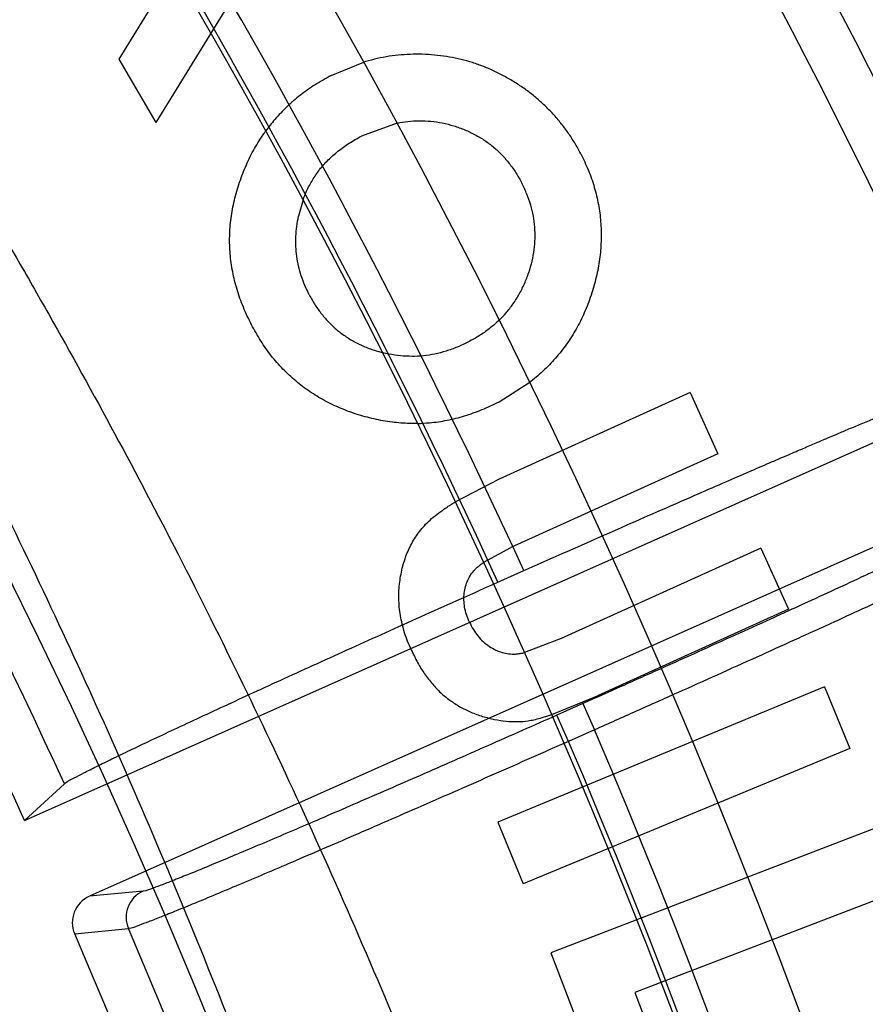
# Model space of a CAD drawing. Header units: millimetres. Extents: x 0 to 297, y 0 to 210.
# Tile 58 of 256: x 145.2856 to 145.3474, y 91.2505 to 91.3225. Entities that reach past the tile are written whole.
import ezdxf

# ---------------------------------------------------------------- set-up
doc = ezdxf.new("R2010")
doc.units = ezdxf.units.MM
doc.header["$LTSCALE"] = 16.335
doc.layers.get('0').update_dxf_attribs({"linetype": 'CONTINUOUS'})
doc.layers.add('01_GLOBAL', color=7, linetype='CONTINUOUS')
doc.layers.add('INTFCLR_144815', color=7, linetype='CONTINUOUS')

msp = doc.modelspace()

# ---------------------------------------------------------------- linework, layer by layer
at = {"color": 7, "linetype": 'Continuous'}
msp.add_circle((145.8748034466, 92.1344639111), 2.66, dxfattribs=at)
at = {"color": 9, "linetype": 'Continuous'}
msp.add_arc((145.8748034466, 92.1344639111), 2.6259090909, 182.9674534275, 267.0325465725, dxfattribs=at)
at = {"layer": '01_GLOBAL', "color": 7, "linetype": 'Continuous'}
msp.add_circle((145.8748034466, 92.1344639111), 2.695, dxfattribs=at)
at = {"layer": 'INTFCLR_144815', "color": 6, "linetype": 'Continuous'}
for p, q in [((145.2993350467, 91.33009409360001), (145.2928631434, 91.31957595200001)), ((145.3023632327, 91.3260063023), (145.2955692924, 91.314958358)), ((145.2928631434, 91.31957595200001), (145.2955692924, 91.314958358)), ((145.3083968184, 91.3183832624), (145.3107666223, 91.3193598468)), ((145.3132012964, 91.31489841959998), (145.3105991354, 91.3139526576)), ((145.3063333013, 91.3093042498), (145.3059971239, 91.3081040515)), ((145.2859667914, 91.2639267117), (145.3586046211, 91.2962671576)), ((145.3206601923, 91.2945369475), (145.3229137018, 91.295963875)), ((145.3346274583, 91.295201), (145.3206759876, 91.2888745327)), ((145.3346274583, 91.295201), (145.3366531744, 91.2907340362)), ((145.3366531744, 91.2907340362), (145.3215070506, 91.28386737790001)), ((145.3595164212, 91.2890106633), (145.29071477, 91.2583781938)), ((145.3206759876, 91.2888745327), (145.3174654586, 91.28722042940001)), ((145.3195339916, 91.28280008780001), (145.3215070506, 91.28386737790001)), ((145.3397852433, 91.28382582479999), (145.325200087, 91.27721367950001)), ((145.3397852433, 91.28382582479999), (145.3418109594, 91.279358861)), ((145.3205770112, 91.2813424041), (145.3224745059, 91.2821872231)), ((145.3418109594, 91.279358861), (145.3278594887, 91.2730323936)), ((145.325200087, 91.27721367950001), (145.322526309, 91.27620109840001)), ((145.3444359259, 91.2736923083), (145.3205584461, 91.2637974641)), ((145.3444359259, 91.2736923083), (145.3463058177, 91.2691837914)), ((145.3245160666, 91.27166881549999), (145.3278594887, 91.2730323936)), ((145.3463058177, 91.2691837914), (145.3224283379, 91.25928894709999)), ((145.2888859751, 91.26659890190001), (145.285966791, 91.2639267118)), ((145.3205584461, 91.2637974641), (145.3224283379, 91.25928894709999)), ((145.3485455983, 91.2634996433), (145.3244291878, 91.2542436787)), ((145.3503116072, 91.25890802), (145.3305741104, 91.2513343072)), ((145.3244291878, 91.2542436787), (145.3287611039, 91.242961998)), ((145.3305738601, 91.25133495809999), (145.3331397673, 91.2446449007))]:
    msp.add_line(p, q, dxfattribs=at)
at = {"layer": 'INTFCLR_144815', "color": 9, "linetype": 'Continuous'}
for p, q in [((145.3267743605, 91.2724661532), (145.3248767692, 91.2716212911)), ((145.3267743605, 91.2724661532), (145.3276283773, 91.2705479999)), ((145.3257307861, 91.26970313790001), (145.3248767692, 91.2716212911)), ((145.3276283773, 91.2705479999), (145.3257307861, 91.26970313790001)), ((145.2946450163, 91.2587569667), (145.29071477, 91.2583781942)), ((145.2896389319, 91.2556295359), (145.2935710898, 91.2560136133))]:
    msp.add_line(p, q, dxfattribs=at)
at = {"layer": 'INTFCLR_144815', "color": 6, "linetype": 'Continuous'}
msp.add_circle((144.8596077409, 91.07026820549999), 0.4466793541, dxfattribs=at)
for centre, radius, start, end in [((144.8596077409, 91.07026820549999), 0.6157754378, 313.9937911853, 154.5150993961), ((144.8596077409, 91.07026820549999), 0.5947754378, 312.9543589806, 154.5144414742), ((144.8596077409, 91.07026820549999), 0.5751005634, 282.2440355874, 71.2863570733), ((144.8596077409, 91.07026820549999), 0.4537777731, 308.490992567, 51.50900743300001), ((144.8596077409, 91.07026820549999), 0.5477895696, 24.36608327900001, 38.4121773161), ((144.8596077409, 91.07026820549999), 0.4747905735, 316.9838592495, 43.0161407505), ((144.8596077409, 91.07026820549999), 0.4480128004, 313.9992414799, 46.00075850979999), ((144.8596077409, 91.07026820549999), 0.4682794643, 24.4282423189, 38.31805207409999), ((145.2955026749, 91.25683947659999), 0.0021006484, 114.0981032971, 203.1494840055), ((145.2915679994, 91.2564593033), 0.0020999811, 113.9721933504, 203.2744450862), ((144.8596077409, 91.07026820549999), 0.4682794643, 339.6819480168, 23.3180519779)]:
    msp.add_arc(centre, radius, start, end, dxfattribs=at)
at = {"layer": 'INTFCLR_144815', "color": 9, "linetype": 'Continuous'}
for centre, radius, start, end in [((144.8596077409, 91.07026820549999), 0.5712784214, 292.4997540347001, 54.0964566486), ((144.8596102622, 91.0702693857), 0.5153523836, 292.4997540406, 54.09645665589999), ((144.8596257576, 91.0702725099), 0.5066391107, 311.2505121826, 48.7494878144), ((144.8596077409, 91.07026820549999), 0.5897747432, 323.9261481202, 36.0738518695), ((144.8596077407, 91.07026820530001), 0.5440250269, 24.5006713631, 38.2755229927), ((144.859607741, 91.07026820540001), 0.4617768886, 314.0862202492, 45.9137797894), ((144.8596077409, 91.07026820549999), 0.450734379, 313.8592910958, 46.1407088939), ((144.8596077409, 91.07026820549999), 0.4477854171, 314.0319604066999, 45.9680396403), ((144.8596077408, 91.07026820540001), 0.5090729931, 24.6002115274, 38.16750630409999), ((144.8596077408, 91.07026820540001), 0.5069960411, 24.6026704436, 38.1640956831), ((144.8596077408, 91.07026820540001), 0.4720440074, 24.5770200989, 38.17193960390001), ((144.8596077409, 91.07026820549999), 0.509072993, 339.8324937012, 23.1675062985), ((144.8596077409, 91.07026820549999), 0.5069960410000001, 339.8359043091, 23.1640956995), ((144.8596077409, 91.07026820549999), 0.4720440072, 339.8280604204, 23.1719395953)]:
    msp.add_arc(centre, radius, start, end, dxfattribs=at)
at = {"layer": 'INTFCLR_144815', "color": 6, "linetype": 'Continuous'}
for points, knots in [([(145.1715348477, 90.75876832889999), (145.1712150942, 90.75877420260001), (145.1712119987, 90.7600066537), (145.1717859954, 90.7606973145), (145.1723169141, 90.76165810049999), (145.1728921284, 90.7625179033), (145.1735763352, 90.7635211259), (145.1743814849, 90.7646468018), (145.17530592, 90.76590735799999), (145.1763525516, 90.7673048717), (145.1775225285, 90.7688449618), (145.1788179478, 90.77053327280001), (145.1802417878, 90.7723776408), (145.1817966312, 90.7743857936), (145.1834827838, 90.77656326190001), (145.1852973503, 90.77891214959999), (145.1872357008, 90.7814329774), (145.189295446, 90.7841297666), (145.1914790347, 90.78701356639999), (145.1937896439, 90.79009740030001), (145.1962240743, 90.79338687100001), (145.1987743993, 90.7968818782), (145.2014309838, 90.8005803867), (145.2041860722, 90.8044833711), (145.2070298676, 90.8085892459), (145.2099514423, 90.81289490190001), (145.2129388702, 90.817395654), (145.215979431, 90.8220852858), (145.2190598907, 90.8269562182), (145.2221667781, 90.8319996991), (145.2252866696, 90.83720604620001), (145.2284064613, 90.84256492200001), (145.2315136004, 90.8480656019), (145.2345962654, 90.8536972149), (145.2376434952, 90.8594489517), (145.2406452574, 90.8653102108), (145.2435925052, 90.8712707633), (145.2464771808, 90.87732085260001), (145.2492921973, 90.8834512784), (145.2520314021, 90.8896534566), (145.2546894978, 90.8959194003), (145.2572619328, 90.9022416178), (145.2597453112, 90.9086143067), (145.2621317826, 90.9150187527), (145.2644188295, 90.921447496), (145.2666074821, 90.927902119), (145.2687002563, 90.9343905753), (145.2706975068, 90.94091510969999), (145.2725965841, 90.9474676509), (145.2743963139, 90.9540444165), (145.2760946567, 90.9606370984), (145.2776905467, 90.96723941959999), (145.2791843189, 90.97385019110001), (145.2805765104, 90.98046922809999), (145.2818676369, 90.98709652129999), (145.2830580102, 90.9937313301), (145.2841477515, 91.0003718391), (145.2851369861, 91.0070158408), (145.2860260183, 91.01366199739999), (145.2868152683, 91.0203099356), (145.2875051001, 91.02695916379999), (145.2880958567, 91.0336093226), (145.2885878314, 91.04025993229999), (145.2889813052, 91.0469109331), (145.289276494, 91.0535620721), (145.2894735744, 91.06021341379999), (145.2895726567, 91.0668647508), (145.2895738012, 91.0735161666), (145.2894770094, 91.0801674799), (145.2892822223, 91.0868188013), (145.2889893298, 91.09346994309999), (145.2885981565, 91.1001209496), (145.2881084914, 91.1067715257), (145.2875200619, 91.1134215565), (145.2868325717, 91.1200706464), (145.2860456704, 91.126718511), (145.2851589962, 91.13336461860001), (145.2841721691, 91.14000833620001), (145.2830848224, 91.14664879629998), (145.2818965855, 91.15328508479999), (145.2806070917, 91.15991620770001), (145.2792161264, 91.166540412), (145.2777236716, 91.17315528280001), (145.27612979, 91.1797584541), (145.2744344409, 91.18634824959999), (145.2726374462, 91.1929236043), (145.2707388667, 91.19948263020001), (145.2687392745, 91.2060219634), (145.2666397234, 91.21253728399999), (145.2644415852, 91.2190240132), (145.2621464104, 91.2254777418), (145.2597562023, 91.23189351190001), (145.2572735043, 91.2382657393), (145.2547014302, 91.2445882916), (145.2520437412, 91.25085444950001), (145.2493049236, 91.25705687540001), (145.2464902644, 91.26318759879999), (145.2436059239, 91.26923801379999), (145.240658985, 91.2751989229), (145.2376574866, 91.2810606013), (145.2346104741, 91.28681281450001), (145.231527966, 91.2924449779), (145.2284209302, 91.2979462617), (145.2253011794, 91.30330580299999), (145.2221812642, 91.3085128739), (145.2190742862, 91.31355713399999), (145.2159936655, 91.3184289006), (145.2129528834, 91.323119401), (145.209965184, 91.3276210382), (145.207043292, 91.331927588), (145.2041991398, 91.3360343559), (145.2014436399, 91.33993825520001), (145.1987864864, 91.3436378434), (145.1962360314, 91.34713327), (145.1937992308, 91.35042615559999), (145.1914816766, 91.3535193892), (145.1892876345, 91.3564169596), (145.1872201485, 91.3591237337), (145.1852811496, 91.36164526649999), (145.1834716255, 91.3639875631), (145.1817917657, 91.36615689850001), (145.1802410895, 91.36815967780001), (145.1788186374, 91.3700022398), (145.1775230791, 91.3716907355), (145.1763528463, 91.3732311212), (145.1753062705, 91.37462867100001), (145.1743814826, 91.3758893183), (145.1735770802, 91.3770151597), (145.1728902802, 91.378018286), (145.1723225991, 91.3788786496), (145.1718630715, 91.3796692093), (145.171402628, 91.38041122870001), (145.1710534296, 91.38175923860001), (145.1715348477, 91.38176808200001)], [0, 0, 0, 0, 0.0014103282, 0.0032894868, 0.0045784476, 0.006109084, 0.0078878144, 0.009921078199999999, 0.0122159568, 0.0147800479, 0.0176210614, 0.0207450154, 0.0241645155, 0.0278962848, 0.0319450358, 0.0363094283, 0.0409856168, 0.0459681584, 0.0512740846, 0.0569372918, 0.0629614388, 0.06932079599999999, 0.0760170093, 0.0830428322, 0.09038864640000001, 0.09804223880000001, 0.1059886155, 0.1142106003, 0.1226891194, 0.1314036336, 0.1403327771, 0.1494548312, 0.1587482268, 0.1681920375, 0.1777662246, 0.1874518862, 0.1972313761, 0.2070885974, 0.2170088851, 0.2269790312, 0.2369874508, 0.247023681, 0.2570780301, 0.2671479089, 0.2771627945, 0.2871678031, 0.297203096, 0.3072268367, 0.3172573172, 0.3272873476, 0.3372951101, 0.3472786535, 0.3572404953, 0.3671820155, 0.3771057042, 0.38701475, 0.3969071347, 0.4067804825, 0.4166362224, 0.4264761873, 0.4363022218, 0.4461151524, 0.4559173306, 0.4657100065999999, 0.4754958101, 0.4852761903, 0.4950537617, 0.5048299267, 0.514607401, 0.5243876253, 0.5341732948, 0.5439658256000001, 0.5537677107, 0.5635801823, 0.5734055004, 0.5832449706, 0.5931003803, 0.6029729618, 0.6128636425, 0.6227732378, 0.6327028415, 0.6426530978, 0.6526214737, 0.6626060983, 0.6726078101, 0.6826271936, 0.6926651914, 0.7027189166, 0.7127821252, 0.7228511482, 0.7329216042, 0.7429877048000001, 0.7530428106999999, 0.7630790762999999, 0.7730874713, 0.7830577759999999, 0.7929782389, 0.8028356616, 0.8126154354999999, 0.8223014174, 0.8318761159, 0.8413205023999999, 0.8506146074, 0.8597374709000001, 0.8686675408, 0.8773831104, 0.8858627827, 0.8940860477, 0.9020337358, 0.9096886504, 0.9170358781, 0.9240630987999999, 0.9307608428, 0.9371226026, 0.9431446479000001, 0.9488258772, 0.9541674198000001, 0.9591725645, 0.9638462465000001, 0.9681947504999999, 0.9722253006, 0.9759458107, 0.979364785, 0.9824904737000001, 0.9853313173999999, 0.9878955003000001, 0.9901906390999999, 0.9922241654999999, 0.994002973, 0.9955336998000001, 0.9968227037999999, 0.9978766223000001, 1, 1, 1, 1]), ([(145.1816919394, 91.37126820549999), (145.1813689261, 91.37126820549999), (145.181354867, 91.37002508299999), (145.1818990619, 91.3693135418), (145.1824036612, 91.36833271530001), (145.1829511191, 91.36745360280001), (145.1836029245, 91.3664285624), (145.1843702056, 91.3652784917), (145.1852510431, 91.3639914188), (145.1862478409, 91.3625655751), (145.1873615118, 91.36099545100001), (145.1885933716, 91.3592761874), (145.1899443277, 91.35740242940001), (145.1914151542, 91.3553685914), (145.1930061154, 91.3531691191), (145.1947171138, 91.3507983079), (145.1965473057, 91.3482507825), (145.1984952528, 91.34552127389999), (145.2005585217, 91.3426051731), (145.2027337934, 91.33949840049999), (145.2050166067, 91.3361978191), (145.207401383, 91.33270127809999), (145.2098813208, 91.32900788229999), (145.2124484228, 91.3251181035), (145.2150935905, 91.3210338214), (145.2178067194, 91.3167583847), (145.2205768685, 91.3122965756), (145.2233924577, 91.30765452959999), (145.2262415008, 91.3028395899), (145.2291118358, 91.297860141), (145.2319913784, 91.29272536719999), (145.2348683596, 91.2874449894), (145.2377314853, 91.2820290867), (145.2405700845, 91.276487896), (145.2433742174, 91.27083163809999), (145.2461347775, 91.26507030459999), (145.2488435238, 91.25921354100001), (145.2514930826, 91.25327056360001), (145.2540769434, 91.2472500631), (145.2565894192, 91.2411601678), (145.2590255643, 91.23500850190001), (145.2613812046, 91.2288019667), (145.2636527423, 91.2225470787), (145.2658372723, 91.2162495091), (145.2679322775, 91.20991477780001), (145.2699358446, 91.203547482), (145.2718463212, 91.1971521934), (145.2736625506, 91.19073257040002), (145.275383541, 91.18429233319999), (145.2770086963, 91.1778343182), (145.2785375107, 91.171361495), (145.2799697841, 91.1648759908), (145.281305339, 91.1583801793), (145.282544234, 91.1518756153), (145.2836865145, 91.14536413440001), (145.2847323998, 91.1388467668), (145.285682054, 91.13232495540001), (145.2865357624, 91.12579938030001), (145.2872937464, 91.1192711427), (145.2879563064, 91.1127405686), (145.2885236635, 91.10620849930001), (145.2889960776, 91.09967506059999), (145.2893737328, 91.0931409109), (145.2896568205, 91.0866060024), (145.2898454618, 91.0800708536), (145.2899397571, 91.0735353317), (145.2899397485, 91.06699989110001), (145.2898454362, 91.0604643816), (145.2896567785, 91.0539292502), (145.2893736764, 91.04739438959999), (145.2889960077, 91.040860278), (145.2885235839, 91.034326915), (145.2879562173, 91.0277949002), (145.2872936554, 91.02126443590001), (145.2865356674, 91.0147362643), (145.2856819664, 91.00821082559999), (145.2847323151, 91.0016890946), (145.283686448, 90.99517188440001), (145.2825441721, 90.98866045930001), (145.2813053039, 90.98215605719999), (145.2799697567, 90.9756602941), (145.2785375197, 90.9691749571), (145.277008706, 90.9627021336), (145.2753835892, 90.95624426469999), (145.2736625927, 90.9498039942), (145.2718464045, 90.94338450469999), (145.2699359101, 90.9369891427), (145.2679323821, 90.9306219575), (145.2658373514, 90.9242871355), (145.2636528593, 90.9179896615), (145.2613812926, 90.91173468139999), (145.2590256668, 90.9055281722), (145.2565895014, 90.8993764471), (145.2540770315, 90.8932865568), (145.2514931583, 90.8872660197), (145.2488435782, 90.8813229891), (145.2461348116, 90.8754661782), (145.2433742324, 90.86970480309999), (145.2405700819, 90.8640485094), (145.2377314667, 90.8585072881), (145.2348683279, 90.85309136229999), (145.2319913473, 90.8478109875), (145.2291118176, 90.8426762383), (145.2262415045, 90.8376968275), (145.2233924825, 90.83288192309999), (145.220576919, 90.8282399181), (145.2178068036, 90.8237781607), (145.2150937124, 90.8195027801), (145.2124485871, 90.8154185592), (145.2098815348, 90.8115288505), (145.2074016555, 90.8078355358), (145.2050169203, 90.8043390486), (145.2027341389, 90.801038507), (145.2005588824, 90.79793175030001), (145.1984956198, 90.7950156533), (145.1965476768, 90.79228614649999), (145.1947174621, 90.7897385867), (145.1930064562, 90.7873677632), (145.1914154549, 90.7851682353), (145.1899446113, 90.7831343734), (145.1885936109, 90.781260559), (145.1873617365, 90.77954126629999), (145.1862480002, 90.77797109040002), (145.1852512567, 90.77654520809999), (145.1843701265, 90.7752581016), (145.1836036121, 90.77410794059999), (145.1829493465, 90.7730830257), (145.1824091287, 90.7722033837), (145.1819724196, 90.77139682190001), (145.1815362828, 90.7706332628), (145.1812048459, 90.7692682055), (145.1816919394, 90.7692682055)], [0, 0, 0, 0, 0.0014863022, 0.0034583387, 0.00480742, 0.0064070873, 0.008263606, 0.0103831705, 0.0127725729, 0.0154385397, 0.018388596, 0.0216299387, 0.0251705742, 0.0290176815, 0.0331791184, 0.0376612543, 0.0424708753, 0.0476126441, 0.053091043, 0.05890788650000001, 0.0650637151, 0.071556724, 0.0783824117, 0.08553378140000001, 0.09300120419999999, 0.1007725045, 0.1088330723, 0.1171662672, 0.125753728, 0.1345758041, 0.1436120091, 0.1528416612, 0.1622443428, 0.1717998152, 0.1814887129, 0.1912927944, 0.2011949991, 0.2111795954, 0.2212322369, 0.2313400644, 0.2414915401, 0.251676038, 0.2618853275, 0.272110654, 0.2823462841, 0.2925853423, 0.3028240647, 0.3130572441, 0.3232827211, 0.3334966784, 0.3436983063, 0.353884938, 0.364056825, 0.3742120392, 0.3843517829, 0.3944749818, 0.4045834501, 0.4146764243, 0.4247563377, 0.4348229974, 0.4448791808, 0.4549248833, 0.4649631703, 0.4749943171, 0.4850215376, 0.4950452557, 0.505068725, 0.5150924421, 0.5251196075, 0.5351507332, 0.5451888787, 0.5552345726, 0.5652905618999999, 0.5753571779, 0.5854368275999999, 0.5955298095, 0.6056379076, 0.615761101, 0.6259004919, 0.6360558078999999, 0.6462271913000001, 0.6564139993, 0.6666151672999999, 0.6768294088, 0.6870543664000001, 0.6972879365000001, 0.7075261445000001, 0.7177656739, 0.7280008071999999, 0.7382265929, 0.7484354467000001, 0.7586203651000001, 0.7687717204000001, 0.7788795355, 0.7889322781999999, 0.7989169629, 0.8088192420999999, 0.8186233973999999, 0.8283123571, 0.8378678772, 0.8472706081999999, 0.8565002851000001, 0.8655364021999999, 0.8743584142, 0.8829458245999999, 0.8912789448, 0.8993394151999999, 0.9071106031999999, 0.9145779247, 0.9217291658, 0.9285546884, 0.9350475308, 0.9412033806, 0.9470201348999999, 0.9524985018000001, 0.9576403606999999, 0.9624499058, 0.9669322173, 0.9710936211, 0.9749409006, 0.978481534, 0.9817230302, 0.984673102, 0.9873392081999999, 0.9897286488, 0.9918483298, 0.9937048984, 0.9953046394, 0.9966537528, 0.9977587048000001, 1, 1, 1, 1]), ([(145.290839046, 91.07026820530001), (145.290839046, 91.0726157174), (145.2908026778, 91.0773112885), (145.2906389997, 91.0843540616), (145.2903661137, 91.09139623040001), (145.2899838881, 91.09843744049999), (145.2894921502, 91.10547721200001), (145.2888906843, 91.11251506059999), (145.2881792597, 91.1195502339), (145.2873576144, 91.1265820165), (145.2864255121, 91.13360928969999), (145.2853827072, 91.1406309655), (145.2842290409, 91.1476454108), (145.2829643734, 91.15465104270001), (145.2815887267, 91.16164560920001), (145.2801021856, 91.1686268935), (145.2785050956, 91.17559187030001), (145.2767979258, 91.182537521), (145.2749815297, 91.18945988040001), (145.2730569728, 91.1963549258), (145.2710258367, 91.2032176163), (145.2688900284, 91.2100427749), (145.2666520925, 91.2168242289), (145.2643151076, 91.22355536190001), (145.2618829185, 91.23022863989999), (145.2593601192, 91.2368358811), (145.2567521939, 91.2433680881), (145.2540656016, 91.2498154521), (145.251307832, 91.2561674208), (145.2484874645, 91.26241274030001), (145.2456141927, 91.2685395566), (145.2426988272, 91.27453552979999), (145.2397532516, 91.2803880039), (145.2367903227, 91.2860842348), (145.2338237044, 91.2916116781), (145.2308676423, 91.2969583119), (145.2279367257, 91.3021129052), (145.2250455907, 91.3070653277), (145.2222085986, 91.3118068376), (145.2194395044, 91.3163303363), (145.2167511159, 91.3206306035), (145.214155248, 91.3247040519), (145.2116626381, 91.32854858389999), (145.2092828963, 91.33216343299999), (145.2070237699, 91.3355500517), (145.2048909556, 91.33871215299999), (145.2028881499, 91.34165545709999), (145.2010177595, 91.34438656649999), (145.1992812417, 91.3469124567), (145.1976794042, 91.3492400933), (145.1962125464, 91.3513762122), (145.1948806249, 91.3533273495), (145.1936832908, 91.35509915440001), (145.19262015, 91.3566982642), (145.1916900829, 91.3581263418), (145.1908931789, 91.35939912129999), (145.19022483, 91.3604881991), (145.1895787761, 91.3617123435), (145.1889756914, 91.36255828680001), (145.1887748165, 91.3641330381), (145.1891690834, 91.3641399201)], [0, 0, 0, 0, 0.02225245, 0.0445093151, 0.0667750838, 0.0890537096, 0.1113496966, 0.1336661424, 0.1560071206, 0.1783746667, 0.2007723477, 0.2232005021, 0.2456615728, 0.2681539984, 0.2906786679, 0.3132316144, 0.3358115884, 0.3584115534, 0.3810274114, 0.4036483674, 0.4262663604, 0.4488666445, 0.4714362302, 0.493956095, 0.516405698, 0.5387611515, 0.5609948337, 0.5830754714, 0.6049679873, 0.6266337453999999, 0.648030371, 0.6691122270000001, 0.6898308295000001, 0.7101353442, 0.7299737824, 0.7492942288, 0.7680459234, 0.7861801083, 0.8036519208, 0.8204214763, 0.8364545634, 0.8517244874, 0.8662078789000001, 0.8798864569, 0.8927486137, 0.9047971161, 0.9160413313, 0.9264952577, 0.9361748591, 0.945097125, 0.9532791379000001, 0.9607380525, 0.9674902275, 0.9735510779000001, 0.9789355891, 0.9836595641, 0.9877384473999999, 0.9911880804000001, 0.9962621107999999, 1, 1, 1, 1]), ([(145.3115000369, 91.07026820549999), (145.3115000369, 91.07473032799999), (145.3113603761, 91.08365933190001), (145.3107329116, 91.09704848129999), (145.3096849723, 91.11043347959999), (145.308214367, 91.1238107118), (145.3063175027, 91.1371751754), (145.3039919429, 91.1505189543), (145.3012336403, 91.1638300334), (145.2980413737, 91.17709300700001), (145.2944139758, 91.1902869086), (145.2903552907, 91.20338555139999), (145.2858713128, 91.2163547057), (145.2809768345, 91.2291533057), (145.2756920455, 91.2417294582), (145.2700508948, 91.25402457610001), (145.2640962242, 91.2659672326), (145.2578895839, 91.2774791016), (145.2515062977, 91.2884744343), (145.2450357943, 91.2988653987), (145.2385803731, 91.3085695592), (145.2322471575, 91.3175132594), (145.2261431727, 91.3256421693), (145.2203622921, 91.3329218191), (145.2149878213, 91.3393465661), (145.2100767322, 91.34492790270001), (145.2056691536, 91.3496994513), (145.2017857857, 91.3536996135), (145.1984327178, 91.3569868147), (145.1956088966, 91.35957815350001), (145.1933015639, 91.36160129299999), (145.1912894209, 91.3630472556), (145.1899601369, 91.36415372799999), (145.1891690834, 91.3641399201)], [0, 0, 0, 0, 0.0408499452, 0.0817377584, 0.1226908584, 0.1637418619, 0.2049215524, 0.2462459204, 0.2877224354, 0.329349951, 0.3711123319, 0.4129705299, 0.4548685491, 0.4967167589, 0.5383929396, 0.579731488, 0.6205367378, 0.6605415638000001, 0.6994421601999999, 0.7369113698, 0.7725873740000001, 0.8061275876, 0.8372253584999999, 0.8656390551, 0.8912193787, 0.9139002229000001, 0.9336943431, 0.9506758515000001, 0.9649483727, 0.9766362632, 0.9858655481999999, 0.9927569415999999, 1, 1, 1, 1]), ([(145.3266230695, 91.3126697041), (145.3264814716, 91.31293338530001), (145.3262000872, 91.3134573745), (145.3257127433, 91.3141990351), (145.3251868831, 91.3149045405), (145.3246155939, 91.3155690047), (145.3239997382, 91.3161936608), (145.3233454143, 91.3167817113), (145.3226469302, 91.31732951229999), (145.3219062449, 91.31783057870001), (145.3211360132, 91.31828333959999), (145.3203497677, 91.3186935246), (145.319543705, 91.3190406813), (145.3187213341, 91.31933246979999), (145.3178816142, 91.31956806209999), (145.3170252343, 91.3197416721), (145.3161532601, 91.31986935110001), (145.3152681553, 91.3199351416), (145.3143798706, 91.3199461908), (145.313496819, 91.31989867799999), (145.3126216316, 91.3197966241), (145.3117569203, 91.3196275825), (145.3111400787, 91.3194715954), (145.310812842, 91.31937393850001), (145.3107665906, 91.3193598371)], [0, 0, 0, 0, 0.0480730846, 0.09553119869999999, 0.142438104, 0.1893928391, 0.2362155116, 0.2833027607, 0.3306653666, 0.3787392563, 0.4268831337, 0.4741672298, 0.5211466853, 0.567783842, 0.6142930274, 0.6611627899, 0.708101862, 0.7558137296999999, 0.8036697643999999, 0.8507545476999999, 0.8978245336, 0.9451315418, 0.992231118, 1, 1, 1, 1]), ([(145.3083968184, 91.3183832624), (145.3079990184, 91.31816602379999), (145.3072138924, 91.31773726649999), (145.3061300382, 91.3169638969), (145.3051407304, 91.31611344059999), (145.3043013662, 91.3152298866), (145.3038168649, 91.31461507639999), (145.3036085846, 91.3143280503)], [0, 0, 0, 0, 0.2146150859, 0.4235794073, 0.62949851, 0.83203111, 1, 1, 1, 1]), ([(145.3132012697, 91.3148984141), (145.3134623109, 91.31495202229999), (145.3140040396, 91.315036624), (145.3148318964, 91.31508976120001), (145.3156763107, 91.3150527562), (145.3165188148, 91.3149270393), (145.3173470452, 91.31471299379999), (145.3181523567, 91.31443081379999), (145.318909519, 91.3140711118), (145.3196195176, 91.3136496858), (145.3202679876, 91.313151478), (145.320873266, 91.3125955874), (145.3214095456, 91.3119588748), (145.321913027, 91.31126890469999), (145.3221877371, 91.3107617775), (145.3223275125, 91.31050374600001)], [0, 0, 0, 0, 0.0733823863, 0.1507812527, 0.2281051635, 0.3057284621, 0.3849537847, 0.4633829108, 0.5403885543, 0.6154638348, 0.6903328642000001, 0.765238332, 0.8413230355, 0.9192635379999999, 1, 1, 1, 1]), ([(145.3025637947, 91.30015701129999), (145.3023567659, 91.3005846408), (145.3019501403, 91.30142454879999), (145.3014847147, 91.30272526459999), (145.3011685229, 91.30402981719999), (145.3009797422, 91.3053362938), (145.3009483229, 91.30664781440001), (145.301043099, 91.30796300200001), (145.3012947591, 91.30927902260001), (145.3016706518, 91.31058313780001), (145.3021676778, 91.31184489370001), (145.3027582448, 91.3130434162), (145.303267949, 91.3138513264), (145.3035645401, 91.31426735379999), (145.3036085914, 91.31432805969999)], [0, 0, 0, 0, 0.0950410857, 0.1866703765, 0.2758417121, 0.3633163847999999, 0.4503265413, 0.5378972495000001, 0.6267258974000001, 0.7179717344, 0.8091537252, 0.8977956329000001, 0.9849953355, 1, 1, 1, 1]), ([(145.3063332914, 91.3093042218), (145.3064076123, 91.3095136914), (145.3066082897, 91.3100075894), (145.3070056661, 91.3107503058), (145.3075312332, 91.31152186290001), (145.3081605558, 91.31222586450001), (145.3088845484, 91.3128666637), (145.309698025, 91.31345392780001), (145.310294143, 91.3137838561), (145.3105991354, 91.3139526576)], [0, 0, 0, 0, 0.103109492, 0.2469172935, 0.3902527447, 0.5354127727, 0.6839766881, 0.8383126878, 1, 1, 1, 1]), ([(145.3266230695, 91.3126697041), (145.3268205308, 91.3122665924), (145.3272108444, 91.31146977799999), (145.3276379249, 91.3102221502), (145.3279370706, 91.3089643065), (145.3281049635, 91.3076919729), (145.3281402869, 91.30640586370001), (145.3280464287, 91.3051040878), (145.3278148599, 91.3037890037), (145.3274508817, 91.3024782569), (145.3269813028, 91.3011970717), (145.3263908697, 91.299987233), (145.325699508, 91.2988594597), (145.3248988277, 91.29781989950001), (145.3239957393, 91.29686419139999), (145.3233075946, 91.2962718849), (145.3229364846, 91.29598158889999), (145.3229136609, 91.2959638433)], [0, 0, 0, 0, 0.0725061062, 0.1433198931, 0.2126353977, 0.2812368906, 0.3503985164, 0.4202740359, 0.4918744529, 0.565887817, 0.6399239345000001, 0.7121523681, 0.7831512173, 0.8534096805, 0.9238952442, 0.9953302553, 1, 1, 1, 1]), ([(145.3206723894, 91.3005077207), (145.3208453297, 91.3006746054), (145.321204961, 91.3010497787), (145.3216947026, 91.30168401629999), (145.3221510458, 91.3023956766), (145.3225284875, 91.30316652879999), (145.3228444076, 91.3039753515), (145.3230817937, 91.3048084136), (145.3232332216, 91.3056453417), (145.3233038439, 91.3064752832), (145.3232810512, 91.3072986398), (145.3231782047, 91.30811556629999), (145.3229828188, 91.30892448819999), (145.3227037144, 91.309727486), (145.3224539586, 91.31024283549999), (145.3223275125, 91.31050374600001)], [0, 0, 0, 0, 0.066361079, 0.1433946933, 0.2210319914, 0.2995486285, 0.3801251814, 0.4606875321, 0.5384764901, 0.6147937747, 0.6904030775, 0.7656422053, 0.8418754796, 0.9199448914, 1, 1, 1, 1]), ([(145.3067866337, 91.30234894), (145.3066753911, 91.30257750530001), (145.3064557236, 91.3030288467), (145.3061968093, 91.30372986), (145.3059958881, 91.30443778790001), (145.3058683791, 91.3051565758), (145.3057976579, 91.3058828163), (145.305801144, 91.306618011), (145.3058601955, 91.3073621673), (145.3059512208, 91.30785534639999), (145.3059971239, 91.3081040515)], [0, 0, 0, 0, 0.1285719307, 0.2538872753, 0.3776119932, 0.5004930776, 0.6228137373, 0.7463552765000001, 0.8720895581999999, 1, 1, 1, 1]), ([(145.3067866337, 91.30234894), (145.3069254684, 91.30209836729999), (145.3071985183, 91.3016055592), (145.3076874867, 91.3009257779), (145.3082296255, 91.3003110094), (145.3088235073, 91.299755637), (145.3094770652, 91.29926996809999), (145.3101891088, 91.2988537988), (145.3109541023, 91.2984996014), (145.3116128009, 91.2982713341), (145.312013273, 91.29815833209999), (145.3121369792, 91.2981261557)], [0, 0, 0, 0, 0.1221280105, 0.2401923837, 0.3563724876, 0.4713536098, 0.5864343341, 0.7029801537, 0.8226145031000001, 0.945490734, 1, 1, 1, 1]), ([(145.3206724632, 91.3005077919), (145.3206425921, 91.3004789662), (145.3204060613, 91.30025376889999), (145.3199373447, 91.29985066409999), (145.3192148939, 91.2993489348), (145.3186960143, 91.2990617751), (145.3184319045, 91.2989156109)], [0, 0, 0, 0, 0.0451334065, 0.355075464, 0.6717334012, 1, 1, 1, 1]), ([(145.3147082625, 91.2929461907), (145.3145695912, 91.29294242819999), (145.3139987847, 91.2929368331), (145.3129880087, 91.2930060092), (145.3116787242, 91.2932206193), (145.3103761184, 91.29356091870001), (145.3091114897, 91.2940191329), (145.3079157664, 91.2945867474), (145.3068035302, 91.295257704), (145.3057807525, 91.2960374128), (145.3048413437, 91.2969145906), (145.3039834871, 91.2978913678), (145.303216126, 91.2989758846), (145.3027833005, 91.2997595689), (145.3025637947, 91.30015701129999)], [0, 0, 0, 0, 0.0279432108, 0.1149832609, 0.2037022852, 0.2949121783, 0.3858421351, 0.4743139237, 0.5611811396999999, 0.647067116, 0.7329580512, 0.8197236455, 0.9085735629, 1, 1, 1, 1]), ([(145.3184319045, 91.2989156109), (145.318158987, 91.2987820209), (145.3176232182, 91.2985197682), (145.3167914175, 91.2982258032), (145.3159610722, 91.29800952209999), (145.3151260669, 91.2978772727), (145.314286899, 91.2978371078), (145.3134450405, 91.29787944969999), (145.3127271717, 91.29798460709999), (145.3122933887, 91.29808547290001), (145.3121369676, 91.29812615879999)], [0, 0, 0, 0, 0.1403119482, 0.2754487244, 0.4068194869, 0.5363823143, 0.6653509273, 0.7943195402, 0.9253439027, 1, 1, 1, 1]), ([(145.3224745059, 91.2821872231), (145.3233522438, 91.2825780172), (145.3250975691, 91.28335358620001), (145.3277043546, 91.2845074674), (145.3302802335, 91.28564314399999), (145.3327808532, 91.2867410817), (145.3350962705, 91.2877533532), (145.3371358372, 91.2886412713), (145.3388711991, 91.28939376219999), (145.3403519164, 91.2900334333), (145.3416253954, 91.2905816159), (145.3427256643, 91.2910536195), (145.3436795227, 91.29146147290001), (145.3445193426, 91.2918194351), (145.3453174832, 91.29215858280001), (145.3461395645, 91.29250671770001), (145.3470278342, 91.2928813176), (145.3479783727, 91.293280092), (145.3489799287, 91.2936975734), (145.3500227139, 91.2941283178), (145.3510816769, 91.2945614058), (145.3521092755, 91.2949718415), (145.3530263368, 91.29533723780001), (145.3538580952, 91.29562908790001), (145.3543683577, 91.2958500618), (145.3546468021, 91.2958775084)], [0, 0, 0, 0, 0.0824203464, 0.1638351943, 0.2445449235, 0.3239090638, 0.3981108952, 0.4613198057, 0.5147293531, 0.5603677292, 0.5996855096, 0.6336630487, 0.6630700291, 0.6886761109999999, 0.7119763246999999, 0.7374614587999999, 0.7652592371, 0.7946730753, 0.8258862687, 0.8583395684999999, 0.891460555, 0.9240165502, 0.9533068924, 0.9759985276, 1, 1, 1, 1]), ([(145.3147082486, 91.2929461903), (145.3149993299, 91.29295408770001), (145.3157217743, 91.2929999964), (145.316873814, 91.29315710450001), (145.3181517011, 91.2934886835), (145.3194257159, 91.29393618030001), (145.3202447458, 91.2943347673), (145.3206601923, 91.2945369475)], [0, 0, 0, 0, 0.1405830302, 0.3491607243, 0.5604605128, 0.7770470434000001, 1, 1, 1, 1]), ([(145.3142404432, 91.2763878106), (145.3141499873, 91.2765981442), (145.3139716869, 91.2770127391), (145.313744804, 91.2776422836), (145.3135766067, 91.27827243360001), (145.3134437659, 91.27889608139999), (145.3133605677, 91.27951595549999), (145.3133238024, 91.2801305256), (145.3133335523, 91.2807418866), (145.3133930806, 91.28134529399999), (145.3134840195, 91.28193566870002), (145.3136156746, 91.28250232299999), (145.3137745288, 91.2830451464), (145.313973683, 91.28355970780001), (145.3142026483, 91.2840518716), (145.3144661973, 91.2845176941), (145.3147658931, 91.2849581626), (145.3151027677, 91.28538156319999), (145.3155034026, 91.28579842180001), (145.3159898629, 91.28620920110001), (145.3165578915, 91.2866343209), (145.3170594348, 91.2869723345), (145.3173732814, 91.2871650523), (145.3174654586, 91.28722042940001)], [0, 0, 0, 0, 0.0547665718, 0.1079520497, 0.1598974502, 0.2106654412, 0.2603956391, 0.3093540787, 0.3578195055, 0.4064915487, 0.454292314, 0.500609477, 0.5455564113, 0.5894764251, 0.6324628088, 0.6753072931, 0.7173515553, 0.7597836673, 0.8046006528, 0.8554091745, 0.9119025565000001, 0.9742780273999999, 1, 1, 1, 1]), ([(145.318489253, 91.2784291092), (145.3184134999, 91.27861095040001), (145.3182662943, 91.27896430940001), (145.3181306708, 91.2795062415), (145.3180756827, 91.2800349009), (145.3181039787, 91.2805436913), (145.318194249, 91.28103168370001), (145.3183626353, 91.2814846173), (145.3185935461, 91.2819032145), (145.3188458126, 91.28221743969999), (145.3190870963, 91.2824620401), (145.3193041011, 91.2826343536), (145.3194582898, 91.2827469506), (145.3195339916, 91.28280008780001)], [0, 0, 0, 0, 0.1197690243, 0.2327385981, 0.3386455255, 0.442053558, 0.5418769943, 0.6395638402, 0.7348567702, 0.8316298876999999, 0.8837909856, 0.9437009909, 1, 1, 1, 1]), ([(145.2888859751, 91.26659890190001), (145.2890897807, 91.2667855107), (145.2895939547, 91.26701645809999), (145.2903706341, 91.2674414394), (145.2912989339, 91.26789963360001), (145.2924273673, 91.2684548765), (145.2937563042, 91.2690938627), (145.2952777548, 91.26981734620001), (145.2969836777, 91.2706198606), (145.2988546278, 91.27149273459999), (145.3008747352, 91.27242846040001), (145.3030305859, 91.2734209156), (145.3053132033, 91.27446594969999), (145.3077025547, 91.2755543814), (145.3101756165, 91.27667575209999), (145.3127096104, 91.27781980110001), (145.3152933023, 91.2789815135), (145.3179204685, 91.2801580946), (145.3196869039, 91.2809461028), (145.3205770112, 91.2813424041)], [0, 0, 0, 0, 0.0237121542, 0.0465750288, 0.07634879, 0.1123912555, 0.1545478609, 0.202862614, 0.2569625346, 0.3163201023, 0.3800225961, 0.4480017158, 0.5199755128, 0.5954462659, 0.6733036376, 0.7529864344, 0.83402309, 0.9163912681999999, 1, 1, 1, 1]), ([(145.318489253, 91.2784291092), (145.3185811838, 91.2782426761), (145.3187605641, 91.2778788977), (145.3191076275, 91.2773943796), (145.3194990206, 91.276975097), (145.3199429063, 91.276641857), (145.3204051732, 91.27637391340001), (145.3208855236, 91.27619570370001), (145.3213701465, 91.2760939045), (145.3217873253, 91.2760766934), (145.3221420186, 91.27612333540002), (145.3223639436, 91.2761624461), (145.3224965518, 91.27619373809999), (145.322526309, 91.27620109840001)], [0, 0, 0, 0, 0.1237830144, 0.2415321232, 0.3540067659, 0.4644922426, 0.5713029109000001, 0.6716071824, 0.7686045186, 0.8657117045, 0.9187338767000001, 0.9817181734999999, 1, 1, 1, 1]), ([(145.3142404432, 91.2763878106), (145.314388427, 91.27607636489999), (145.3146756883, 91.2754717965), (145.3151971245, 91.27464100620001), (145.31576043, 91.2739001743), (145.3163794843, 91.27325194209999), (145.3170575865, 91.2726962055), (145.3177958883, 91.2722194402), (145.3185979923, 91.27182501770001), (145.3194491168, 91.2715175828), (145.3203143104, 91.2712983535), (145.3211647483, 91.27116241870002), (145.3219873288, 91.271132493), (145.3226647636, 91.27118000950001), (145.3232240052, 91.2712880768), (145.3237044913, 91.2714087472), (145.3241406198, 91.2715451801), (145.3244187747, 91.2716362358), (145.3245160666, 91.27166881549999)], [0, 0, 0, 0, 0.0825088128, 0.1601634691, 0.2343808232, 0.3050485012, 0.3742711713, 0.44384679, 0.5150463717, 0.5878372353, 0.6601364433, 0.7285058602, 0.7936449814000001, 0.8568596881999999, 0.890605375, 0.9299221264, 0.9754314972, 1, 1, 1, 1]), ([(145.3257307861, 91.26970313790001), (145.3248247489, 91.2693006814), (145.3230134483, 91.2684977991), (145.3203071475, 91.26730272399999), (145.3176342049, 91.266126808), (145.3150262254, 91.26498391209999), (145.3125060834, 91.2638844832), (145.3100884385, 91.2628347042), (145.3077820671, 91.2618381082), (145.3056014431, 91.2609009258), (145.3035664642, 91.26003178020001), (145.3016923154, 91.25923739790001), (145.299990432, 91.2585221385), (145.2984685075, 91.2578895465), (145.2971393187, 91.2573434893), (145.2960139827, 91.2568927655), (145.2951008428, 91.2565289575), (145.2943127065, 91.2562501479), (145.2938326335, 91.25604378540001), (145.2935710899, 91.2560136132)], [0, 0, 0, 0, 0.08507626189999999, 0.170021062, 0.2538747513, 0.335668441, 0.4143696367, 0.4898225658, 0.5618509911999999, 0.6299759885, 0.6935012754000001, 0.7517416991, 0.8046557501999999, 0.8519189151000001, 0.8931823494, 0.9279520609, 0.9559924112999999, 0.9774069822, 1, 1, 1, 1])]:
    msp.add_open_spline(points, degree=3, knots=knots, dxfattribs=at)
at = {"layer": 'INTFCLR_144815', "color": 9, "linetype": 'Continuous'}
for points, knots in [([(145.2022340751, 91.3806847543), (145.2020565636, 91.38053417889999), (145.2021747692, 91.37964001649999), (145.2027953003, 91.37838200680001), (145.203968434, 91.37628109), (145.2065823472, 91.37224539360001), (145.2094210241, 91.36814177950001), (145.2122072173, 91.36414224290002), (145.2145013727, 91.360852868), (145.2190485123, 91.35431354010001), (145.226169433, 91.34385751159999), (145.2327220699, 91.333728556), (145.2373407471, 91.3262870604), (145.2406397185, 91.320872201), (145.2465984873, 91.3107977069), (145.2551099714, 91.29542231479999), (145.2632717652, 91.2790936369), (145.2688351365, 91.26694329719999), (145.2720181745, 91.25964742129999), (145.2768238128, 91.2482528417), (145.2836642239, 91.2304818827), (145.2917386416, 91.2056954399), (145.2974987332, 91.18402038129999), (145.3009660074, 91.16827623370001), (145.3027946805, 91.1589999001), (145.3053720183, 91.1448101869), (145.3084679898, 91.1231376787), (145.3100373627, 91.1036977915), (145.3105249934, 91.0938734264)], [0, 0, 0, 0, 0.0022439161, 0.0070120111, 0.0145616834, 0.0248857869, 0.0536624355, 0.0624935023, 0.07189207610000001, 0.0923184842, 0.1392770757, 0.19383471, 0.2085944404, 0.2237059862, 0.2549574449, 0.3214227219, 0.3930725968, 0.4308712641, 0.4502345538, 0.469804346, 0.5500822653, 0.6337070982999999, 0.7209882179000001, 0.7661541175, 0.7890968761, 0.8121288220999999, 0.9051772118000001, 1, 1, 1, 1]), ([(145.3176333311, 91.0937100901), (145.3171365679, 91.1034672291), (145.3155420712, 91.1227757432), (145.3123972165, 91.14429620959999), (145.3097750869, 91.15838398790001), (145.3079192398, 91.167596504), (145.3043922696, 91.1832327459), (145.2985389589, 91.204758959), (145.2903267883, 91.2293667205), (145.2833813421, 91.2470063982), (145.278496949, 91.2583138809), (145.2752625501, 91.26555722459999), (145.2696069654, 91.2776213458), (145.2613103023, 91.2938304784), (145.2526607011, 91.3090852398), (145.2466069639, 91.31908010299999), (145.243252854, 91.32445151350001), (145.2385584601, 91.33183727), (145.2318942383, 91.3418846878), (145.2246597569, 91.35225547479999), (145.2200368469, 91.3587386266), (145.2177037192, 91.3619998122), (145.2148700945, 91.36596431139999), (145.2119833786, 91.37003142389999), (145.2093208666, 91.3740278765), (145.2081256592, 91.37610993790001), (145.2074895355, 91.37734692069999), (145.2073643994, 91.3782377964), (145.2075406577, 91.3783845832)], [0, 0, 0, 0, 0.0945441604, 0.1873460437, 0.2103231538, 0.2332131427, 0.2782846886, 0.3654193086, 0.4489587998, 0.529211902, 0.5487834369, 0.5681546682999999, 0.6059759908, 0.6777110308, 0.7443035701, 0.7756315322, 0.7907861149, 0.80558492, 0.8603198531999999, 0.9074428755, 0.9279435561, 0.9373780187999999, 0.9462430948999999, 0.9751197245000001, 0.985468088, 0.9930239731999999, 0.9977802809, 1, 1, 1, 1]), ([(145.2413747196, 91.3697613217), (145.2428639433, 91.3678095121), (145.244886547, 91.3651650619), (145.2474551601, 91.36177357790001), (145.2497308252, 91.3587506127), (145.2541366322, 91.3528298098), (145.2608916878, 91.34346662), (145.2694858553, 91.330890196), (145.2769239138, 91.31925431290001), (145.2822409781, 91.3104424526), (145.2853801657, 91.30507285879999), (145.2902521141, 91.296552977), (145.2975017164, 91.2831042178), (145.3067246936, 91.2641132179), (145.3132109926, 91.2490572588), (145.3173738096, 91.2385489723), (145.3201622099, 91.2312497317), (145.3248954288, 91.2181278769), (145.3310525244, 91.19876650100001), (145.3373574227, 91.1746119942), (145.3411666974, 91.15589345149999), (145.3433109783, 91.1430787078), (145.3446460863, 91.1343337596), (145.3460875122, 91.12330024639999), (145.3472124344, 91.1121900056), (145.3479204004, 91.1032489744), (145.3487845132, 91.0898469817), (145.3493461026, 91.0697652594), (145.3485394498, 91.0430468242), (145.3467779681, 91.0231082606), (145.3451270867, 91.0098889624), (145.343909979, 91.0011675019), (145.3415031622, 90.9862564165), (145.3372609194, 90.9655227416), (145.3309735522, 90.94150350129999), (145.3248291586, 90.9222137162), (145.3204306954, 90.9100345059), (145.3183461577, 90.9045328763), (145.3169544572, 90.900927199), (145.3131561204, 90.8913484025), (145.3066802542, 90.87632793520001), (145.2974761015, 90.85738376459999), (145.2894993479, 90.8425881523), (145.283827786, 90.8327786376), (145.2806417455, 90.8274435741), (145.2760993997, 90.8199922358), (145.2694850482, 90.80964470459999), (145.2608832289, 90.79705758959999), (145.2541232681, 90.7876882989), (145.2497158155, 90.78176573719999), (145.2474419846, 90.7787453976), (145.2448787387, 90.77536113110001), (145.2428609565, 90.7727230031), (145.2413748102, 90.7707752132)], [0, 0, 0, 0, 0.0113523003, 0.0153945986, 0.0196724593, 0.0288485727, 0.04952051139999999, 0.0730548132, 0.0992747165, 0.1133659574, 0.1206417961, 0.1280352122, 0.1587481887, 0.1912667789, 0.2256293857, 0.2345212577, 0.2435306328, 0.2617592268, 0.2990180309, 0.3374305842, 0.3771409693, 0.3872950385, 0.3975091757, 0.4180450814, 0.4387403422, 0.4491382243, 0.4595166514, 0.5008391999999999, 0.5419727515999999, 0.5830556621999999, 0.5933356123, 0.6035730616, 0.6237732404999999, 0.6631691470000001, 0.7013781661, 0.7385292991, 0.7567366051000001, 0.761249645, 0.7657337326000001, 0.7746080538, 0.8088969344, 0.8413373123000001, 0.8719692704, 0.886598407, 0.893729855, 0.9007025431, 0.926950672, 0.9505051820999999, 0.9711896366, 0.9803691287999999, 0.9846421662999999, 0.9886711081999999, 1, 1, 1, 1]), ([(145.3348448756, 91.0702682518), (145.334844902, 91.07915622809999), (145.3345399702, 91.09032589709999), (145.3337125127, 91.1037487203), (145.3330254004, 91.1128249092), (145.3319336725, 91.1241028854), (145.3305345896, 91.1353047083), (145.329238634, 91.14418344), (145.3271580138, 91.15718948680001), (145.3234626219, 91.1761862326), (145.3173440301, 91.20071002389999), (145.3113669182, 91.22037535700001), (145.3067706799, 91.2337071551), (145.3040637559, 91.2411212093), (145.3000252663, 91.2517879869), (145.293733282, 91.26707199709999), (145.2847815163, 91.28636411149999), (145.2777415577, 91.30003503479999), (145.2730103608, 91.3086963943), (145.2699640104, 91.31415158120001), (145.2648057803, 91.3231019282), (145.2575886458, 91.33492506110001), (145.2492471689, 91.34771111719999), (145.2429711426, 91.3568262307), (145.2395231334, 91.3616945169), (145.2386583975, 91.36290799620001)], [0, 0, 0, 0, 0.08514645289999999, 0.1069705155, 0.1288336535, 0.1723417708, 0.2155033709, 0.2369658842, 0.2582983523, 0.3416830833, 0.4222645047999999, 0.5003369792, 0.5384972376, 0.5573483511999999, 0.5759473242, 0.6477620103, 0.7156277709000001, 0.779635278, 0.7950300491, 0.8101748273, 0.8394913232, 0.8939896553, 0.9428494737, 0.9857252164, 1, 1, 1, 1]), ([(145.3565769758, 91.2863308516), (145.3563501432, 91.2861241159), (145.3557853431, 91.28587439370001), (145.354914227, 91.28540180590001), (145.3533563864, 91.2846408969), (145.3514845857, 91.2837373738), (145.3496381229, 91.2828675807), (145.3483992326, 91.2822873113), (145.3462676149, 91.28129370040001), (145.3440479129, 91.2802698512), (145.3417427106, 91.2792140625), (145.3400582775, 91.27844485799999), (145.3369677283, 91.2770394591), (145.3338212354, 91.2756195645), (145.3310605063, 91.2743806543), (145.3291596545, 91.2735295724), (145.3277298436, 91.27289156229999), (145.3267743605, 91.2724661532)], [0, 0, 0, 0, 0.0280049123, 0.0550778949, 0.0908959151, 0.185946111, 0.2448788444, 0.2771094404, 0.3107821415, 0.4594773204, 0.5001614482, 0.5421405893, 0.6284469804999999, 0.8099581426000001, 0.85713234, 0.9045625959, 1, 1, 1, 1]), ([(145.3593574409, 91.28524138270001), (145.3591126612, 91.28502577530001), (145.3585129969, 91.2847619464), (145.3575838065, 91.28426369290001), (145.3559246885, 91.2834592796), (145.3539313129, 91.2825025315), (145.3519652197, 91.2815814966), (145.3506461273, 91.28096678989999), (145.3483766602, 91.2799138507), (145.346013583, 91.2788285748), (145.3435597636, 91.2777088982), (145.3417667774, 91.2768930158), (145.3384772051, 91.27540197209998), (145.3351281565, 91.2738954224), (145.3321899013, 91.2725804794), (145.3301668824, 91.2716770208), (145.3286452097, 91.27099969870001), (145.3276283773, 91.2705479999)], [0, 0, 0, 0, 0.0279810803, 0.05504411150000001, 0.09086197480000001, 0.1859105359, 0.2448424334, 0.2770737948, 0.3107485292, 0.4594482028, 0.5001336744, 0.5421146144, 0.6284253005, 0.8099466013, 0.8571241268, 0.9045572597, 1, 1, 1, 1]), ([(145.3248767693, 91.2716212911), (145.3240317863, 91.2712450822), (145.3223490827, 91.2704973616), (145.3198383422, 91.2693861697), (145.3173621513, 91.26829472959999), (145.3149362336, 91.2672299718), (145.3125790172, 91.2662000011), (145.3103081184, 91.26521251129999), (145.3081398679, 91.26427458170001), (145.3060892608, 91.2633927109), (145.3041706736, 91.2625730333), (145.3023977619, 91.26182144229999), (145.3007833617, 91.2611431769), (145.299338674, 91.2605433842), (145.2980740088, 91.2600248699), (145.296997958, 91.25959523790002), (145.2961197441, 91.2592462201), (145.2953599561, 91.25898040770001), (145.2948966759, 91.2587812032), (145.2946450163, 91.2587569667)], [0, 0, 0, 0, 0.084437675, 0.1680952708, 0.2506472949, 0.3314713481, 0.4099472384, 0.4854803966, 0.5575314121, 0.6256101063, 0.689255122, 0.7479918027, 0.801400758, 0.8491085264, 0.8907965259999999, 0.9261579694, 0.954933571, 0.9769199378, 1, 1, 1, 1])]:
    msp.add_open_spline(points, degree=3, knots=knots, dxfattribs=at)

doc.saveas('drawing.dxf')
